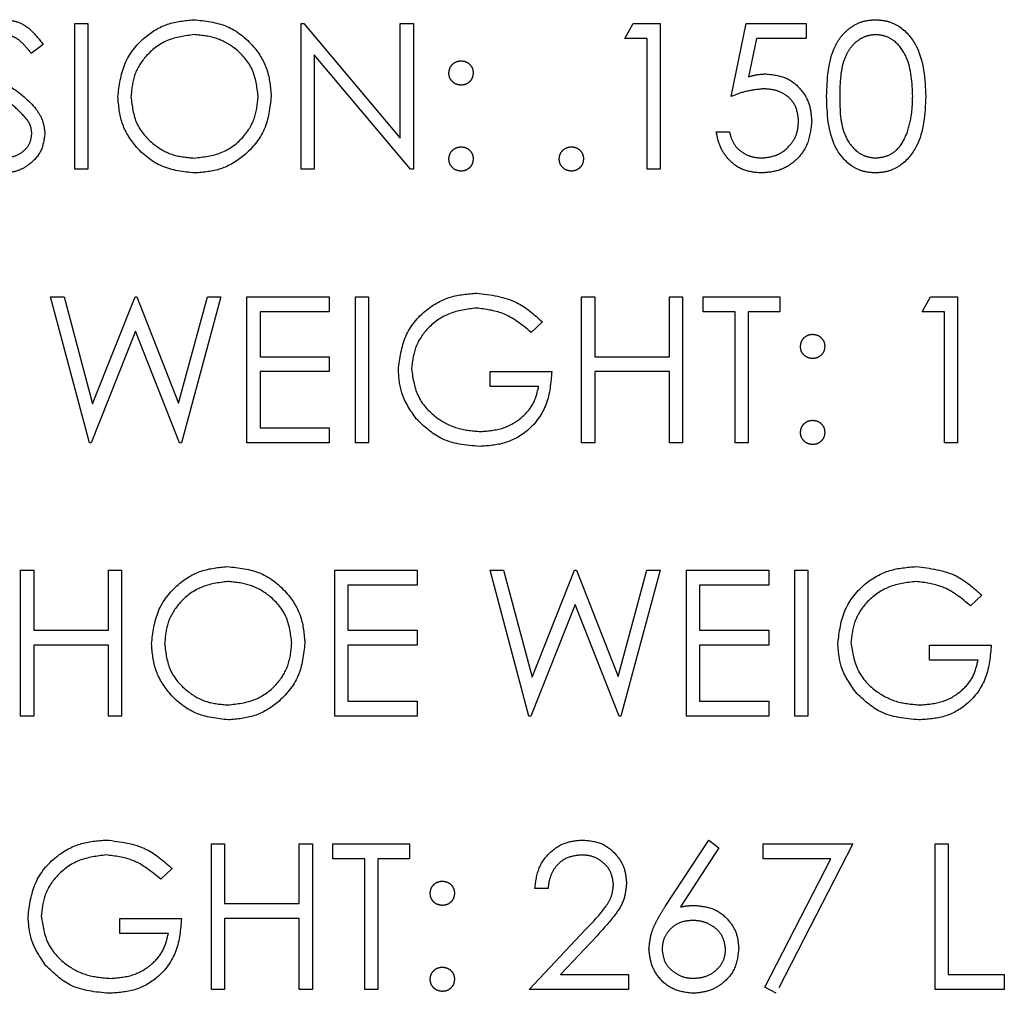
# Model space of a CAD drawing. Header units: inches. Extents: x 1880 to 2363, y -453 to -54.
# Tile 70 of 256: x 1903.26 to 1903.867, y -426.379 to -425.778. Entities that reach past the tile are written whole.
import ezdxf

# ---------------------------------------------------------------- set-up
doc = ezdxf.new("R2010")
doc.units = ezdxf.units.IN
doc.header["$LTSCALE"] = 0.5
doc.header["$MEASUREMENT"] = 0
doc.linetypes.add('HIDDEN', pattern=[0.225, 0.15, -0.075])
doc.layers.add('SID-M-H', color=4, linetype='HIDDEN')

msp = doc.modelspace()

# ---------------------------------------------------------------- linework, layer by layer
at = {"layer": 'SID-M-H'}
for p, q in [((1903.29357, -425.78057), (1903.30164, -425.78057)), ((1903.29357, -425.87057), (1903.29357, -425.78057)), ((1903.30164, -425.78057), (1903.30164, -425.87057)), ((1903.43318, -425.78057), (1903.43488, -425.78057)), ((1903.43318, -425.87057), (1903.43318, -425.78057)), ((1903.43488, -425.78057), (1903.49434, -425.85141)), ((1903.49434, -425.78057), (1903.50241, -425.78057)), ((1903.49434, -425.85141), (1903.49434, -425.78057)), ((1903.50241, -425.78057), (1903.50241, -425.87057)), ((1903.6328, -425.7898), (1903.63808, -425.78057)), ((1903.63808, -425.78057), (1903.65472, -425.78057)), ((1903.65472, -425.78057), (1903.65472, -425.87057)), ((1903.69857, -425.82557), (1903.7078, -425.78057)), ((1903.7078, -425.78057), (1903.74472, -425.78057)), ((1903.74472, -425.78057), (1903.74472, -425.7898)), ((1903.64664, -425.7898), (1903.6328, -425.7898)), ((1903.64664, -425.87057), (1903.64664, -425.7898)), ((1903.71411, -425.7898), (1903.70926, -425.81348)), ((1903.74472, -425.7898), (1903.71411, -425.7898)), ((1903.27395, -425.7935), (1903.26665, -425.79904)), ((1903.50057, -425.87057), (1903.44126, -425.7999)), ((1903.44126, -425.7999), (1903.44126, -425.87057)), ((1903.68934, -425.8475), (1903.69741, -425.8475)), ((1903.30164, -425.87057), (1903.29357, -425.87057)), ((1903.44126, -425.87057), (1903.43318, -425.87057)), ((1903.50241, -425.87057), (1903.50057, -425.87057)), ((1903.65472, -425.87057), (1903.64664, -425.87057)), ((1903.27857, -425.94932), (1903.28691, -425.94932)), ((1903.30251, -426.03932), (1903.27857, -425.94932)), ((1903.28691, -425.94932), (1903.30453, -426.01533)), ((1903.30453, -426.01533), (1903.33072, -425.94932)), ((1903.33072, -425.94932), (1903.3319, -425.94932)), ((1903.3319, -425.94932), (1903.3576, -426.01488)), ((1903.3576, -426.01488), (1903.37531, -425.94932)), ((1903.38357, -425.94932), (1903.3593, -426.03932)), ((1903.37531, -425.94932), (1903.38357, -425.94932)), ((1903.39972, -425.94932), (1903.45049, -425.94932)), ((1903.39972, -426.03932), (1903.39972, -425.94932)), ((1903.45049, -425.94932), (1903.45049, -425.95855)), ((1903.46664, -425.94932), (1903.47472, -425.94932)), ((1903.46664, -426.03932), (1903.46664, -425.94932)), ((1903.47472, -425.94932), (1903.47472, -426.03932)), ((1903.60626, -425.94932), (1903.61434, -425.94932)), ((1903.60626, -426.03932), (1903.60626, -425.94932)), ((1903.61434, -425.94932), (1903.61434, -425.98625)), ((1903.66049, -425.94932), (1903.66857, -425.94932)), ((1903.66049, -425.98625), (1903.66049, -425.94932)), ((1903.66857, -425.94932), (1903.66857, -426.03932)), ((1903.68126, -425.94932), (1903.72857, -425.94932)), ((1903.68126, -425.95855), (1903.68126, -425.94932)), ((1903.72857, -425.94932), (1903.72857, -425.95855)), ((1903.81626, -425.95855), (1903.82154, -425.94932)), ((1903.82154, -425.94932), (1903.83818, -425.94932)), ((1903.83818, -425.94932), (1903.83818, -426.03932)), ((1903.4078, -425.95855), (1903.4078, -425.98625)), ((1903.45049, -425.95855), (1903.4078, -425.95855)), ((1903.70087, -425.95855), (1903.68126, -425.95855)), ((1903.70087, -426.03932), (1903.70087, -425.95855)), ((1903.70895, -425.95855), (1903.70895, -426.03932)), ((1903.72857, -425.95855), (1903.70895, -425.95855)), ((1903.8301, -425.95855), (1903.81626, -425.95855)), ((1903.8301, -426.03932), (1903.8301, -425.95855)), ((1903.58203, -425.96468), (1903.5751, -425.97125)), ((1903.33107, -425.97049), (1903.30366, -426.03932)), ((1903.35815, -426.03932), (1903.33107, -425.97049)), ((1903.4078, -425.98625), (1903.45049, -425.98625)), ((1903.45049, -425.98625), (1903.45049, -425.99548)), ((1903.61434, -425.98625), (1903.66049, -425.98625)), ((1903.4078, -425.99548), (1903.4078, -426.03009)), ((1903.45049, -425.99548), (1903.4078, -425.99548)), ((1903.54972, -426.00471), (1903.54972, -425.99548)), ((1903.54972, -425.99548), (1903.5878, -425.99548)), ((1903.61434, -425.99548), (1903.61434, -426.03932)), ((1903.66049, -425.99548), (1903.61434, -425.99548)), ((1903.66049, -426.03932), (1903.66049, -425.99548)), ((1903.57972, -426.00471), (1903.54972, -426.00471)), ((1903.4078, -426.03009), (1903.45049, -426.03009)), ((1903.45049, -426.03009), (1903.45049, -426.03932)), ((1903.30366, -426.03932), (1903.30251, -426.03932)), ((1903.3593, -426.03932), (1903.35815, -426.03932)), ((1903.45049, -426.03932), (1903.39972, -426.03932)), ((1903.47472, -426.03932), (1903.46664, -426.03932)), ((1903.61434, -426.03932), (1903.60626, -426.03932)), ((1903.66857, -426.03932), (1903.66049, -426.03932)), ((1903.70895, -426.03932), (1903.70087, -426.03932)), ((1903.83818, -426.03932), (1903.8301, -426.03932)), ((1903.2601, -426.11807), (1903.26818, -426.11807)), ((1903.2601, -426.20807), (1903.2601, -426.11807)), ((1903.26818, -426.11807), (1903.26818, -426.155)), ((1903.31434, -426.11807), (1903.32241, -426.11807)), ((1903.31434, -426.155), (1903.31434, -426.11807)), ((1903.32241, -426.11807), (1903.32241, -426.20807)), ((1903.45395, -426.11807), (1903.50472, -426.11807)), ((1903.45395, -426.20807), (1903.45395, -426.11807)), ((1903.50472, -426.11807), (1903.50472, -426.1273)), ((1903.54972, -426.11807), (1903.55807, -426.11807)), ((1903.57366, -426.20807), (1903.54972, -426.11807)), ((1903.55807, -426.11807), (1903.57568, -426.18408)), ((1903.57568, -426.18408), (1903.60188, -426.11807)), ((1903.60188, -426.11807), (1903.60305, -426.11807)), ((1903.60305, -426.11807), (1903.62876, -426.18363)), ((1903.62876, -426.18363), (1903.64646, -426.11807)), ((1903.65472, -426.11807), (1903.63045, -426.20807)), ((1903.64646, -426.11807), (1903.65472, -426.11807)), ((1903.67087, -426.11807), (1903.72164, -426.11807)), ((1903.67087, -426.20807), (1903.67087, -426.11807)), ((1903.72164, -426.11807), (1903.72164, -426.1273)), ((1903.7378, -426.11807), (1903.74587, -426.11807)), ((1903.7378, -426.20807), (1903.7378, -426.11807)), ((1903.74587, -426.11807), (1903.74587, -426.20807)), ((1903.46203, -426.1273), (1903.46203, -426.155)), ((1903.50472, -426.1273), (1903.46203, -426.1273)), ((1903.67895, -426.1273), (1903.67895, -426.155)), ((1903.72164, -426.1273), (1903.67895, -426.1273)), ((1903.85318, -426.13343), (1903.84626, -426.14)), ((1903.60222, -426.13924), (1903.57482, -426.20807)), ((1903.6293, -426.20807), (1903.60222, -426.13924)), ((1903.26818, -426.155), (1903.31434, -426.155)), ((1903.46203, -426.155), (1903.50472, -426.155)), ((1903.50472, -426.155), (1903.50472, -426.16423)), ((1903.67895, -426.155), (1903.72164, -426.155)), ((1903.72164, -426.155), (1903.72164, -426.16423)), ((1903.26818, -426.16423), (1903.26818, -426.20807)), ((1903.31434, -426.16423), (1903.26818, -426.16423)), ((1903.31434, -426.20807), (1903.31434, -426.16423)), ((1903.46203, -426.16423), (1903.46203, -426.19884)), ((1903.50472, -426.16423), (1903.46203, -426.16423)), ((1903.67895, -426.16423), (1903.67895, -426.19884)), ((1903.72164, -426.16423), (1903.67895, -426.16423)), ((1903.82087, -426.16423), (1903.85895, -426.16423)), ((1903.82087, -426.17346), (1903.82087, -426.16423)), ((1903.85087, -426.17346), (1903.82087, -426.17346)), ((1903.46203, -426.19884), (1903.50472, -426.19884)), ((1903.50472, -426.19884), (1903.50472, -426.20807)), ((1903.67895, -426.19884), (1903.72164, -426.19884)), ((1903.72164, -426.19884), (1903.72164, -426.20807)), ((1903.26818, -426.20807), (1903.2601, -426.20807)), ((1903.32241, -426.20807), (1903.31434, -426.20807)), ((1903.50472, -426.20807), (1903.45395, -426.20807)), ((1903.57482, -426.20807), (1903.57366, -426.20807)), ((1903.63045, -426.20807), (1903.6293, -426.20807)), ((1903.72164, -426.20807), (1903.67087, -426.20807)), ((1903.74587, -426.20807), (1903.7378, -426.20807)), ((1903.3778, -426.28682), (1903.38587, -426.28682)), ((1903.3778, -426.37682), (1903.3778, -426.28682)), ((1903.38587, -426.28682), (1903.38587, -426.32375)), ((1903.43203, -426.28682), (1903.4401, -426.28682)), ((1903.43203, -426.32375), (1903.43203, -426.28682)), ((1903.4401, -426.28682), (1903.4401, -426.37682)), ((1903.4528, -426.28682), (1903.5001, -426.28682)), ((1903.4528, -426.29605), (1903.4528, -426.28682)), ((1903.5001, -426.28682), (1903.5001, -426.29605)), ((1903.65786, -426.32559), (1903.68472, -426.28452)), ((1903.68472, -426.28452), (1903.69094, -426.2894)), ((1903.71818, -426.28682), (1903.77357, -426.28682)), ((1903.71818, -426.29605), (1903.71818, -426.28682)), ((1903.77357, -426.28682), (1903.72626, -426.37913)), ((1903.82434, -426.28682), (1903.83241, -426.28682)), ((1903.82434, -426.37682), (1903.82434, -426.28682)), ((1903.83241, -426.28682), (1903.83241, -426.36759)), ((1903.69094, -426.2894), (1903.66716, -426.32577)), ((1903.47241, -426.29605), (1903.4528, -426.29605)), ((1903.47241, -426.37682), (1903.47241, -426.29605)), ((1903.48049, -426.29605), (1903.48049, -426.37682)), ((1903.5001, -426.29605), (1903.48049, -426.29605)), ((1903.7599, -426.29605), (1903.71818, -426.29605)), ((1903.71928, -426.37529), (1903.7599, -426.29605)), ((1903.35357, -426.30218), (1903.34664, -426.30875)), ((1903.58549, -426.31452), (1903.57741, -426.31452)), ((1903.38587, -426.32375), (1903.43203, -426.32375)), ((1903.32126, -426.34221), (1903.32126, -426.33298)), ((1903.32126, -426.33298), (1903.35934, -426.33298)), ((1903.38587, -426.33298), (1903.38587, -426.37682)), ((1903.43203, -426.33298), (1903.38587, -426.33298)), ((1903.43203, -426.37682), (1903.43203, -426.33298)), ((1903.35126, -426.34221), (1903.32126, -426.34221)), ((1903.57395, -426.37682), (1903.60885, -426.33958)), ((1903.61574, -426.34356), (1903.59322, -426.36759)), ((1903.59322, -426.36759), (1903.6351, -426.36759)), ((1903.6351, -426.36759), (1903.6351, -426.37682)), ((1903.83241, -426.36759), (1903.86703, -426.36759)), ((1903.86703, -426.36759), (1903.86703, -426.37682)), ((1903.38587, -426.37682), (1903.3778, -426.37682)), ((1903.4401, -426.37682), (1903.43203, -426.37682)), ((1903.48049, -426.37682), (1903.47241, -426.37682)), ((1903.6351, -426.37682), (1903.57395, -426.37682)), ((1903.72626, -426.37913), (1903.71928, -426.37529)), ((1903.86703, -426.37682), (1903.82434, -426.37682))]:
    msp.add_line(p, q, dxfattribs=at)
for points, knots in [([(1903.24997, -425.77827), (1903.25274, -425.77854), (1903.25829, -425.77908), (1903.26696, -425.78437), (1903.2713, -425.79004), (1903.27395, -425.7935)], [0, 0, 0, 0, 0.27975, 0.559501, 1, 1, 1, 1]), ([(1903.3201, -425.82597), (1903.32094, -425.81903), (1903.3226, -425.80514), (1903.33492, -425.78932), (1903.35046, -425.7799), (1903.36138, -425.77881), (1903.36684, -425.77827)], [0, 0, 0, 0, 0.279731, 0.5593268, 0.7796805, 1, 1, 1, 1]), ([(1903.36684, -425.77827), (1903.37389, -425.77901), (1903.38799, -425.78049), (1903.40376, -425.79326), (1903.41333, -425.80894), (1903.41426, -425.82), (1903.41472, -425.82554)], [0, 0, 0, 0, 0.279767, 0.559358, 0.779571, 1, 1, 1, 1]), ([(1903.75741, -425.82561), (1903.75776, -425.81486), (1903.7582, -425.80141), (1903.76658, -425.78789), (1903.77243, -425.78252), (1903.77961, -425.77891), (1903.78487, -425.77848), (1903.7875, -425.77827)], [0, 0, 0, 0, 0.498702, 0.624177, 0.749467, 0.874745, 1, 1, 1, 1]), ([(1903.7875, -425.77827), (1903.79015, -425.77848), (1903.79545, -425.7789), (1903.80511, -425.7836), (1903.81727, -425.79861), (1903.81805, -425.81481), (1903.81857, -425.82561)], [0, 0, 0, 0, 0.1256, 0.251197, 0.500581, 1, 1, 1, 1]), ([(1903.26665, -425.79904), (1903.26509, -425.7971), (1903.26253, -425.79391), (1903.25831, -425.79006), (1903.2539, -425.78787), (1903.25068, -425.78762), (1903.24907, -425.7875)], [0, 0, 0, 0, 0.340409, 0.560482, 0.78018, 1, 1, 1, 1]), ([(1903.36723, -425.7875), (1903.36155, -425.78824), (1903.35019, -425.78971), (1903.33719, -425.79973), (1903.32941, -425.81249), (1903.32859, -425.82145), (1903.32818, -425.82593)], [0, 0, 0, 0, 0.279627, 0.55935, 0.77963, 1, 1, 1, 1]), ([(1903.40664, -425.82552), (1903.40595, -425.81981), (1903.40457, -425.80838), (1903.39362, -425.79599), (1903.38065, -425.78882), (1903.3717, -425.78794), (1903.36723, -425.7875)], [0, 0, 0, 0, 0.279468, 0.55887, 0.779516, 1, 1, 1, 1]), ([(1903.78777, -425.7875), (1903.78571, -425.7877), (1903.78158, -425.78812), (1903.77611, -425.79128), (1903.77174, -425.79571), (1903.76579, -425.80667), (1903.76562, -425.81717), (1903.76549, -425.82557)], [0, 0, 0, 0, 0.125139, 0.250418, 0.375519, 0.500847, 1, 1, 1, 1]), ([(1903.81049, -425.82557), (1903.81016, -425.81722), (1903.80966, -425.8047), (1903.80123, -425.79233), (1903.79395, -425.78815), (1903.78983, -425.78771), (1903.78777, -425.7875)], [0, 0, 0, 0, 0.500072, 0.749021, 0.874598, 1, 1, 1, 1]), ([(1903.52434, -425.81115), (1903.52447, -425.81005), (1903.52475, -425.80784), (1903.52678, -425.8054), (1903.52923, -425.80389), (1903.53097, -425.80373), (1903.53184, -425.80365)], [0, 0, 0, 0, 0.279585, 0.559454, 0.779697, 1, 1, 1, 1]), ([(1903.53184, -425.80365), (1903.53294, -425.80378), (1903.53516, -425.80403), (1903.53759, -425.80609), (1903.53913, -425.80853), (1903.53927, -425.81028), (1903.53934, -425.81115)], [0, 0, 0, 0, 0.279602, 0.559212, 0.779475, 1, 1, 1, 1]), ([(1903.53184, -425.81865), (1903.53073, -425.81852), (1903.52851, -425.81826), (1903.52607, -425.81622), (1903.52456, -425.81376), (1903.52441, -425.81202), (1903.52434, -425.81115)], [0, 0, 0, 0, 0.279647, 0.559299, 0.779615, 1, 1, 1, 1]), ([(1903.53934, -425.81115), (1903.53921, -425.81226), (1903.53896, -425.81448), (1903.5369, -425.81691), (1903.53445, -425.81843), (1903.53271, -425.81858), (1903.53184, -425.81865)], [0, 0, 0, 0, 0.279517, 0.559326, 0.779544, 1, 1, 1, 1]), ([(1903.70926, -425.81348), (1903.7112, -425.81294), (1903.71468, -425.81198), (1903.71828, -425.81181), (1903.71986, -425.81173)], [0, 0, 0, 0, 0.560064, 1, 1, 1, 1]), ([(1903.71986, -425.81173), (1903.72416, -425.81218), (1903.73276, -425.8131), (1903.74223, -425.8212), (1903.7475, -425.83105), (1903.74795, -425.83779), (1903.74818, -425.84117)], [0, 0, 0, 0, 0.279688, 0.559025, 0.779292, 1, 1, 1, 1]), ([(1903.2539, -425.81948), (1903.25954, -425.82366), (1903.2674, -425.82948), (1903.27409, -425.84031), (1903.27477, -425.84579), (1903.2751, -425.84852)], [0, 0, 0, 0, 0.560115, 0.780284, 1, 1, 1, 1]), ([(1903.7184, -425.82096), (1903.71459, -425.82135), (1903.70777, -425.82206), (1903.70138, -425.8245), (1903.69857, -425.82557)], [0, 0, 0, 0, 0.559416, 1, 1, 1, 1]), ([(1903.7401, -425.84083), (1903.73977, -425.83771), (1903.73911, -425.83149), (1903.73304, -425.82473), (1903.72571, -425.82138), (1903.72084, -425.8211), (1903.7184, -425.82096)], [0, 0, 0, 0, 0.279539, 0.558617, 0.779047, 1, 1, 1, 1]), ([(1903.2638, -425.83956), (1903.26103, -425.8366), (1903.25607, -425.83129), (1903.25017, -425.82707), (1903.24757, -425.82521)], [0, 0, 0, 0, 0.559496, 1, 1, 1, 1]), ([(1903.36756, -425.87288), (1903.36058, -425.87211), (1903.34663, -425.87057), (1903.33112, -425.85784), (1903.32156, -425.84239), (1903.32059, -425.83145), (1903.3201, -425.82597)], [0, 0, 0, 0, 0.279663, 0.559354, 0.779636, 1, 1, 1, 1]), ([(1903.32818, -425.82593), (1903.32887, -425.83161), (1903.33025, -425.84295), (1903.34112, -425.85519), (1903.35388, -425.86255), (1903.36278, -425.86329), (1903.36723, -425.86365)], [0, 0, 0, 0, 0.279416, 0.559077, 0.779478, 1, 1, 1, 1]), ([(1903.36723, -425.86365), (1903.37295, -425.863), (1903.38437, -425.8617), (1903.39761, -425.85184), (1903.4054, -425.83901), (1903.40623, -425.83002), (1903.40664, -425.82552)], [0, 0, 0, 0, 0.2798297, 0.559389, 0.7796538, 1, 1, 1, 1]), ([(1903.41472, -425.82554), (1903.41393, -425.83252), (1903.41235, -425.84649), (1903.39953, -425.86197), (1903.38401, -425.87148), (1903.37304, -425.87241), (1903.36756, -425.87288)], [0, 0, 0, 0, 0.27963, 0.559343, 0.779597, 1, 1, 1, 1]), ([(1903.7875, -425.87288), (1903.78488, -425.87267), (1903.77962, -425.87224), (1903.77007, -425.86753), (1903.75824, -425.85241), (1903.75774, -425.83633), (1903.75741, -425.82561)], [0, 0, 0, 0, 0.125551, 0.25109, 0.50025, 1, 1, 1, 1]), ([(1903.76549, -425.82557), (1903.76556, -425.83399), (1903.76565, -425.84658), (1903.7743, -425.85887), (1903.7816, -425.86299), (1903.78571, -425.86343), (1903.78777, -425.86365)], [0, 0, 0, 0, 0.500291, 0.749086, 0.874606, 1, 1, 1, 1]), ([(1903.81857, -425.82561), (1903.81806, -425.83641), (1903.81731, -425.85261), (1903.80507, -425.86753), (1903.79544, -425.87224), (1903.79015, -425.87267), (1903.7875, -425.87288)], [0, 0, 0, 0, 0.499407, 0.748743, 0.874372, 1, 1, 1, 1]), ([(1903.80708, -425.8482), (1903.80823, -425.84405), (1903.81028, -425.83664), (1903.81042, -425.82896), (1903.81049, -425.82557)], [0, 0, 0, 0, 0.559599, 1, 1, 1, 1]), ([(1903.26703, -425.8484), (1903.26681, -425.84661), (1903.26641, -425.8434), (1903.2646, -425.84074), (1903.2638, -425.83956)], [0, 0, 0, 0, 0.5589902, 1, 1, 1, 1]), ([(1903.74818, -425.84117), (1903.74765, -425.84584), (1903.7466, -425.85517), (1903.73852, -425.86602), (1903.72782, -425.87204), (1903.72047, -425.8726), (1903.71679, -425.87288)], [0, 0, 0, 0, 0.2798641, 0.559271, 0.7794235, 1, 1, 1, 1]), ([(1903.71726, -425.86365), (1903.72063, -425.86326), (1903.72738, -425.86246), (1903.7349, -425.85631), (1903.73947, -425.84879), (1903.73989, -425.84348), (1903.7401, -425.84083)], [0, 0, 0, 0, 0.279617, 0.559357, 0.779559, 1, 1, 1, 1]), ([(1903.2494, -425.86365), (1903.25181, -425.86341), (1903.25665, -425.86292), (1903.26256, -425.85929), (1903.26632, -425.8541), (1903.26679, -425.8503), (1903.26703, -425.8484)], [0, 0, 0, 0, 0.280276, 0.560148, 0.780153, 1, 1, 1, 1]), ([(1903.2751, -425.84852), (1903.2746, -425.85221), (1903.27359, -425.85958), (1903.2664, -425.86742), (1903.25809, -425.87218), (1903.25229, -425.87265), (1903.2494, -425.87288)], [0, 0, 0, 0, 0.279183, 0.559085, 0.779446, 1, 1, 1, 1]), ([(1903.71679, -425.87288), (1903.71293, -425.87249), (1903.70522, -425.8717), (1903.6965, -425.86481), (1903.6911, -425.85641), (1903.68993, -425.85047), (1903.68934, -425.8475)], [0, 0, 0, 0, 0.279625, 0.559019, 0.77938, 1, 1, 1, 1]), ([(1903.69741, -425.8475), (1903.69811, -425.85004), (1903.6995, -425.85512), (1903.705, -425.86026), (1903.71112, -425.86313), (1903.71521, -425.86348), (1903.71726, -425.86365)], [0, 0, 0, 0, 0.28005, 0.559166, 0.779583, 1, 1, 1, 1]), ([(1903.78777, -425.86365), (1903.79023, -425.86334), (1903.79515, -425.86272), (1903.80275, -425.85759), (1903.80544, -425.85176), (1903.80708, -425.8482)], [0, 0, 0, 0, 0.2802572, 0.5607811, 1, 1, 1, 1]), ([(1903.52434, -425.86423), (1903.52447, -425.86312), (1903.52473, -425.86091), (1903.52677, -425.85846), (1903.52923, -425.85696), (1903.53097, -425.8568), (1903.53184, -425.85673)], [0, 0, 0, 0, 0.279576, 0.559284, 0.779552, 1, 1, 1, 1]), ([(1903.53184, -425.85673), (1903.53294, -425.85685), (1903.53516, -425.85711), (1903.53759, -425.85917), (1903.53913, -425.86161), (1903.53927, -425.86336), (1903.53934, -425.86423)], [0, 0, 0, 0, 0.279602, 0.559212, 0.779475, 1, 1, 1, 1]), ([(1903.59241, -425.86423), (1903.59254, -425.86312), (1903.59281, -425.86091), (1903.59484, -425.85846), (1903.5973, -425.85696), (1903.59904, -425.8568), (1903.59991, -425.85673)], [0, 0, 0, 0, 0.279576, 0.559284, 0.779552, 1, 1, 1, 1]), ([(1903.59991, -425.85673), (1903.60102, -425.85685), (1903.60324, -425.85711), (1903.60567, -425.85917), (1903.60721, -425.86161), (1903.60734, -425.86336), (1903.60741, -425.86423)], [0, 0, 0, 0, 0.279602, 0.559212, 0.779475, 1, 1, 1, 1]), ([(1903.53184, -425.87173), (1903.53073, -425.87159), (1903.52852, -425.87132), (1903.52608, -425.86928), (1903.52458, -425.86683), (1903.52442, -425.8651), (1903.52434, -425.86423)], [0, 0, 0, 0, 0.279581, 0.559143, 0.779575, 1, 1, 1, 1]), ([(1903.53934, -425.86423), (1903.5392, -425.86533), (1903.53894, -425.86755), (1903.53689, -425.86998), (1903.53444, -425.87149), (1903.5327, -425.87165), (1903.53184, -425.87173)], [0, 0, 0, 0, 0.279469, 0.559358, 0.779674, 1, 1, 1, 1]), ([(1903.59991, -425.87173), (1903.59881, -425.87159), (1903.5966, -425.87132), (1903.59416, -425.86928), (1903.59265, -425.86683), (1903.59249, -425.8651), (1903.59241, -425.86423)], [0, 0, 0, 0, 0.279581, 0.559143, 0.779575, 1, 1, 1, 1]), ([(1903.60741, -425.86423), (1903.60728, -425.86533), (1903.60702, -425.86755), (1903.60497, -425.86998), (1903.60252, -425.87149), (1903.60078, -425.87165), (1903.59991, -425.87173)], [0, 0, 0, 0, 0.279469, 0.559358, 0.779674, 1, 1, 1, 1]), ([(1903.49318, -425.99429), (1903.49407, -425.98723), (1903.49584, -425.97313), (1903.50879, -425.95731), (1903.52493, -425.94836), (1903.53603, -425.94746), (1903.54159, -425.94702)], [0, 0, 0, 0, 0.27959, 0.559072, 0.779411, 1, 1, 1, 1]), ([(1903.54159, -425.94702), (1903.55015, -425.94808), (1903.56549, -425.94999), (1903.57696, -425.96019), (1903.58203, -425.96468)], [0, 0, 0, 0, 0.558579, 1, 1, 1, 1]), ([(1903.54132, -425.95625), (1903.53563, -425.95694), (1903.52424, -425.95833), (1903.51095, -425.96793), (1903.50278, -425.98049), (1903.50176, -425.98945), (1903.50126, -425.99393)], [0, 0, 0, 0, 0.279847, 0.559555, 0.779847, 1, 1, 1, 1]), ([(1903.5751, -425.97125), (1903.56954, -425.96667), (1903.5596, -425.95849), (1903.54691, -425.95693), (1903.54132, -425.95625)], [0, 0, 0, 0, 0.55984, 1, 1, 1, 1]), ([(1903.74126, -425.9799), (1903.7414, -425.9788), (1903.74167, -425.97659), (1903.7437, -425.97415), (1903.74616, -425.97264), (1903.74789, -425.97248), (1903.74876, -425.9724)], [0, 0, 0, 0, 0.279585, 0.559454, 0.779697, 1, 1, 1, 1]), ([(1903.74876, -425.9724), (1903.74987, -425.97253), (1903.75209, -425.97278), (1903.75451, -425.97484), (1903.75605, -425.97728), (1903.75619, -425.97903), (1903.75626, -425.9799)], [0, 0, 0, 0, 0.279602, 0.559212, 0.779475, 1, 1, 1, 1]), ([(1903.74876, -425.9874), (1903.74765, -425.98727), (1903.74544, -425.98701), (1903.74299, -425.98497), (1903.74149, -425.98251), (1903.74133, -425.98077), (1903.74126, -425.9799)], [0, 0, 0, 0, 0.279647, 0.559299, 0.779615, 1, 1, 1, 1]), ([(1903.75626, -425.9799), (1903.75613, -425.98101), (1903.75589, -425.98323), (1903.75382, -425.98566), (1903.75137, -425.98718), (1903.74963, -425.98733), (1903.74876, -425.9874)], [0, 0, 0, 0, 0.279517, 0.559326, 0.779544, 1, 1, 1, 1]), ([(1903.50422, -426.02461), (1903.50066, -426.01947), (1903.49431, -426.01027), (1903.49353, -425.99918), (1903.49318, -425.99429)], [0, 0, 0, 0, 0.559317, 1, 1, 1, 1]), ([(1903.50126, -425.99393), (1903.50218, -425.99988), (1903.50402, -426.01179), (1903.51597, -426.02436), (1903.52984, -426.03129), (1903.53922, -426.03203), (1903.54391, -426.0324)], [0, 0, 0, 0, 0.2790614, 0.5585842, 0.7792365, 1, 1, 1, 1]), ([(1903.5878, -425.99548), (1903.58724, -426.00227), (1903.58614, -426.01583), (1903.57475, -426.03188), (1903.55919, -426.04054), (1903.54854, -426.04127), (1903.54321, -426.04163)], [0, 0, 0, 0, 0.280351, 0.559367, 0.779371, 1, 1, 1, 1]), ([(1903.54391, -426.0324), (1903.54856, -426.03205), (1903.55784, -426.03133), (1903.56924, -426.02464), (1903.57714, -426.01539), (1903.57886, -426.00827), (1903.57972, -426.00471)], [0, 0, 0, 0, 0.2802537, 0.5599124, 0.7799408, 1, 1, 1, 1]), ([(1903.54321, -426.04163), (1903.53481, -426.04087), (1903.51978, -426.0395), (1903.50898, -426.02916), (1903.50422, -426.02461)], [0, 0, 0, 0, 0.559617, 1, 1, 1, 1]), ([(1903.74126, -426.03298), (1903.74139, -426.03187), (1903.74165, -426.02966), (1903.74369, -426.02721), (1903.74615, -426.02571), (1903.74789, -426.02555), (1903.74876, -426.02548)], [0, 0, 0, 0, 0.279576, 0.559284, 0.779552, 1, 1, 1, 1]), ([(1903.74876, -426.02548), (1903.74987, -426.0256), (1903.75209, -426.02586), (1903.75451, -426.02792), (1903.75605, -426.03036), (1903.75619, -426.03211), (1903.75626, -426.03298)], [0, 0, 0, 0, 0.279602, 0.559212, 0.779475, 1, 1, 1, 1]), ([(1903.74876, -426.04048), (1903.74765, -426.04034), (1903.74545, -426.04007), (1903.74301, -426.03803), (1903.7415, -426.03558), (1903.74134, -426.03385), (1903.74126, -426.03298)], [0, 0, 0, 0, 0.279581, 0.559143, 0.779575, 1, 1, 1, 1]), ([(1903.75626, -426.03298), (1903.75613, -426.03408), (1903.75587, -426.0363), (1903.75382, -426.03873), (1903.75136, -426.04024), (1903.74963, -426.0404), (1903.74876, -426.04048)], [0, 0, 0, 0, 0.279469, 0.559358, 0.779674, 1, 1, 1, 1]), ([(1903.34087, -426.16347), (1903.3417, -426.15653), (1903.34337, -426.14264), (1903.35568, -426.12682), (1903.37123, -426.1174), (1903.38215, -426.11631), (1903.3876, -426.11577)], [0, 0, 0, 0, 0.279731, 0.559327, 0.77968, 1, 1, 1, 1]), ([(1903.3876, -426.11577), (1903.39466, -426.11651), (1903.40876, -426.11799), (1903.42453, -426.13076), (1903.4341, -426.14644), (1903.43503, -426.1575), (1903.43549, -426.16304)], [0, 0, 0, 0, 0.279767, 0.559358, 0.779571, 1, 1, 1, 1]), ([(1903.76434, -426.16304), (1903.76522, -426.15598), (1903.767, -426.14188), (1903.77995, -426.12606), (1903.79609, -426.11711), (1903.80719, -426.11621), (1903.81274, -426.11577)], [0, 0, 0, 0, 0.27959, 0.559072, 0.779411, 1, 1, 1, 1]), ([(1903.81274, -426.11577), (1903.82131, -426.11683), (1903.83664, -426.11874), (1903.84812, -426.12894), (1903.85318, -426.13343)], [0, 0, 0, 0, 0.558579, 1, 1, 1, 1]), ([(1903.388, -426.125), (1903.38232, -426.12574), (1903.37096, -426.12721), (1903.35796, -426.13723), (1903.35018, -426.14999), (1903.34936, -426.15895), (1903.34895, -426.16343)], [0, 0, 0, 0, 0.279627, 0.55935, 0.77963, 1, 1, 1, 1]), ([(1903.42741, -426.16302), (1903.42672, -426.15731), (1903.42534, -426.14588), (1903.41439, -426.13349), (1903.40142, -426.12632), (1903.39247, -426.12544), (1903.388, -426.125)], [0, 0, 0, 0, 0.279468, 0.55887, 0.779516, 1, 1, 1, 1]), ([(1903.81247, -426.125), (1903.80678, -426.12569), (1903.7954, -426.12708), (1903.7821, -426.13668), (1903.77393, -426.14924), (1903.77292, -426.1582), (1903.77241, -426.16268)], [0, 0, 0, 0, 0.279847, 0.559555, 0.779847, 1, 1, 1, 1]), ([(1903.84626, -426.14), (1903.84069, -426.13542), (1903.83075, -426.12724), (1903.81806, -426.12568), (1903.81247, -426.125)], [0, 0, 0, 0, 0.55984, 1, 1, 1, 1]), ([(1903.38833, -426.21038), (1903.38135, -426.20961), (1903.3674, -426.20807), (1903.35189, -426.19534), (1903.34233, -426.17989), (1903.34136, -426.16895), (1903.34087, -426.16347)], [0, 0, 0, 0, 0.279663, 0.559354, 0.779636, 1, 1, 1, 1]), ([(1903.34895, -426.16343), (1903.34964, -426.16911), (1903.35102, -426.18045), (1903.36189, -426.19269), (1903.37464, -426.20005), (1903.38355, -426.20079), (1903.388, -426.20115)], [0, 0, 0, 0, 0.279416, 0.559077, 0.779478, 1, 1, 1, 1]), ([(1903.388, -426.20115), (1903.39372, -426.2005), (1903.40514, -426.1992), (1903.41838, -426.18934), (1903.42617, -426.17651), (1903.427, -426.16752), (1903.42741, -426.16302)], [0, 0, 0, 0, 0.2798297, 0.559389, 0.7796538, 1, 1, 1, 1]), ([(1903.43549, -426.16304), (1903.4347, -426.17002), (1903.43311, -426.18399), (1903.4203, -426.19947), (1903.40478, -426.20898), (1903.39381, -426.20991), (1903.38833, -426.21038)], [0, 0, 0, 0, 0.27963, 0.559343, 0.779597, 1, 1, 1, 1]), ([(1903.77537, -426.19336), (1903.77182, -426.18822), (1903.76547, -426.17902), (1903.76468, -426.16793), (1903.76434, -426.16304)], [0, 0, 0, 0, 0.559317, 1, 1, 1, 1]), ([(1903.77241, -426.16268), (1903.77333, -426.16863), (1903.77518, -426.18054), (1903.78712, -426.19311), (1903.80099, -426.20004), (1903.81038, -426.20078), (1903.81507, -426.20115)], [0, 0, 0, 0, 0.279061, 0.558584, 0.779236, 1, 1, 1, 1]), ([(1903.85895, -426.16423), (1903.8584, -426.17102), (1903.85729, -426.18458), (1903.8459, -426.20063), (1903.83035, -426.20929), (1903.8197, -426.21002), (1903.81437, -426.21038)], [0, 0, 0, 0, 0.280351, 0.559367, 0.779371, 1, 1, 1, 1]), ([(1903.81507, -426.20115), (1903.81971, -426.2008), (1903.82899, -426.20008), (1903.84039, -426.19339), (1903.84829, -426.18414), (1903.85001, -426.17702), (1903.85087, -426.17346)], [0, 0, 0, 0, 0.280254, 0.559912, 0.779941, 1, 1, 1, 1]), ([(1903.81437, -426.21038), (1903.80596, -426.20962), (1903.79094, -426.20825), (1903.78013, -426.19791), (1903.77537, -426.19336)], [0, 0, 0, 0, 0.559617, 1, 1, 1, 1]), ([(1903.26472, -426.33179), (1903.26561, -426.32473), (1903.26738, -426.31063), (1903.28033, -426.29481), (1903.29647, -426.28586), (1903.30757, -426.28496), (1903.31313, -426.28452)], [0, 0, 0, 0, 0.27959, 0.559072, 0.779411, 1, 1, 1, 1]), ([(1903.31313, -426.28452), (1903.32169, -426.28558), (1903.33703, -426.28749), (1903.3485, -426.29769), (1903.35357, -426.30218)], [0, 0, 0, 0, 0.558579, 1, 1, 1, 1]), ([(1903.57741, -426.31452), (1903.57794, -426.31014), (1903.57898, -426.3014), (1903.58666, -426.2914), (1903.59643, -426.2854), (1903.60332, -426.28481), (1903.60676, -426.28452)], [0, 0, 0, 0, 0.280029, 0.559515, 0.779668, 1, 1, 1, 1]), ([(1903.60676, -426.28452), (1903.61078, -426.28489), (1903.61879, -426.28564), (1903.6277, -426.29297), (1903.6331, -426.30186), (1903.63367, -426.30813), (1903.63395, -426.31127)], [0, 0, 0, 0, 0.27989, 0.559224, 0.779582, 1, 1, 1, 1]), ([(1903.31286, -426.29375), (1903.30716, -426.29444), (1903.29578, -426.29583), (1903.28249, -426.30543), (1903.27431, -426.31799), (1903.2733, -426.32695), (1903.2728, -426.33143)], [0, 0, 0, 0, 0.279847, 0.559555, 0.779847, 1, 1, 1, 1]), ([(1903.34664, -426.30875), (1903.34108, -426.30417), (1903.33114, -426.29599), (1903.31844, -426.29443), (1903.31286, -426.29375)], [0, 0, 0, 0, 0.55984, 1, 1, 1, 1]), ([(1903.60635, -426.29375), (1903.60327, -426.29406), (1903.59713, -426.29469), (1903.59019, -426.3003), (1903.58645, -426.30734), (1903.58581, -426.31212), (1903.58549, -426.31452)], [0, 0, 0, 0, 0.279699, 0.558847, 0.779176, 1, 1, 1, 1]), ([(1903.62587, -426.31199), (1903.6255, -426.30921), (1903.62474, -426.30364), (1903.61924, -426.29775), (1903.61292, -426.29425), (1903.60854, -426.29391), (1903.60635, -426.29375)], [0, 0, 0, 0, 0.279126, 0.558978, 0.77935, 1, 1, 1, 1]), ([(1903.5128, -426.3174), (1903.51293, -426.3163), (1903.51321, -426.31409), (1903.51524, -426.31165), (1903.5177, -426.31014), (1903.51943, -426.30998), (1903.5203, -426.3099)], [0, 0, 0, 0, 0.279585, 0.559454, 0.779697, 1, 1, 1, 1]), ([(1903.5203, -426.3099), (1903.52141, -426.31003), (1903.52362, -426.31028), (1903.52605, -426.31234), (1903.52759, -426.31478), (1903.52773, -426.31653), (1903.5278, -426.3174)], [0, 0, 0, 0, 0.279602, 0.559212, 0.779475, 1, 1, 1, 1]), ([(1903.60885, -426.33958), (1903.61317, -426.33513), (1903.61918, -426.32894), (1903.62515, -426.31934), (1903.62563, -426.31444), (1903.62587, -426.31199)], [0, 0, 0, 0, 0.560717, 0.780532, 1, 1, 1, 1]), ([(1903.63395, -426.31127), (1903.63359, -426.31484), (1903.63285, -426.32199), (1903.62566, -426.33278), (1903.6195, -426.33947), (1903.61574, -426.34356)], [0, 0, 0, 0, 0.279288, 0.559154, 1, 1, 1, 1]), ([(1903.5203, -426.3249), (1903.51919, -426.32477), (1903.51698, -426.32451), (1903.51453, -426.32247), (1903.51303, -426.32001), (1903.51287, -426.31827), (1903.5128, -426.3174)], [0, 0, 0, 0, 0.279647, 0.559299, 0.779615, 1, 1, 1, 1]), ([(1903.5278, -426.3174), (1903.52767, -426.31851), (1903.52742, -426.32073), (1903.52536, -426.32316), (1903.52291, -426.32468), (1903.52117, -426.32483), (1903.5203, -426.3249)], [0, 0, 0, 0, 0.2795175, 0.5593264, 0.7795441, 1, 1, 1, 1]), ([(1903.66716, -426.32577), (1903.66889, -426.32549), (1903.67198, -426.32501), (1903.67511, -426.32493), (1903.67648, -426.3249)], [0, 0, 0, 0, 0.55991, 1, 1, 1, 1]), ([(1903.67648, -426.3249), (1903.68042, -426.32535), (1903.68831, -426.32625), (1903.69709, -426.33347), (1903.7024, -426.34227), (1903.70292, -426.34847), (1903.70318, -426.35157)], [0, 0, 0, 0, 0.279638, 0.559326, 0.779527, 1, 1, 1, 1]), ([(1903.6478, -426.35173), (1903.64812, -426.34851), (1903.64864, -426.34321), (1903.6515, -426.33634), (1903.65447, -426.33084), (1903.65673, -426.32734), (1903.65786, -426.32559)], [0, 0, 0, 0, 0.339374, 0.559486, 0.779731, 1, 1, 1, 1]), ([(1903.27575, -426.36211), (1903.2722, -426.35697), (1903.26585, -426.34777), (1903.26507, -426.33668), (1903.26472, -426.33179)], [0, 0, 0, 0, 0.559317, 1, 1, 1, 1]), ([(1903.2728, -426.33143), (1903.27372, -426.33738), (1903.27556, -426.34929), (1903.2875, -426.36186), (1903.30138, -426.36879), (1903.31076, -426.36953), (1903.31545, -426.3699)], [0, 0, 0, 0, 0.2790614, 0.5585842, 0.7792365, 1, 1, 1, 1]), ([(1903.35934, -426.33298), (1903.35878, -426.33977), (1903.35768, -426.35333), (1903.34629, -426.36938), (1903.33073, -426.37804), (1903.32008, -426.37877), (1903.31475, -426.37913)], [0, 0, 0, 0, 0.2803512, 0.5593674, 0.7793709, 1, 1, 1, 1]), ([(1903.67479, -426.33413), (1903.67204, -426.33437), (1903.66657, -426.33483), (1903.66028, -426.33958), (1903.65646, -426.34562), (1903.65607, -426.34991), (1903.65587, -426.35205)], [0, 0, 0, 0, 0.280127, 0.559515, 0.779719, 1, 1, 1, 1]), ([(1903.6951, -426.35205), (1903.69469, -426.34923), (1903.69386, -426.34358), (1903.68795, -426.33789), (1903.68144, -426.3346), (1903.67701, -426.33429), (1903.67479, -426.33413)], [0, 0, 0, 0, 0.278754, 0.558605, 0.779147, 1, 1, 1, 1]), ([(1903.31545, -426.3699), (1903.3201, -426.36955), (1903.32937, -426.36883), (1903.34078, -426.36214), (1903.34868, -426.35289), (1903.3504, -426.34577), (1903.35126, -426.34221)], [0, 0, 0, 0, 0.280254, 0.559912, 0.779941, 1, 1, 1, 1]), ([(1903.67506, -426.37913), (1903.67103, -426.37865), (1903.66298, -426.37768), (1903.65389, -426.37037), (1903.64874, -426.3612), (1903.64811, -426.35489), (1903.6478, -426.35173)], [0, 0, 0, 0, 0.2796696, 0.5590848, 0.7795576, 1, 1, 1, 1]), ([(1903.65587, -426.35205), (1903.65626, -426.35482), (1903.65703, -426.36035), (1903.66265, -426.36606), (1903.66898, -426.36941), (1903.67332, -426.36974), (1903.67549, -426.3699)], [0, 0, 0, 0, 0.279059, 0.55882, 0.779303, 1, 1, 1, 1]), ([(1903.70318, -426.35157), (1903.70272, -426.35569), (1903.70179, -426.36392), (1903.6941, -426.37304), (1903.68473, -426.37822), (1903.67828, -426.37883), (1903.67506, -426.37913)], [0, 0, 0, 0, 0.279631, 0.55896, 0.779478, 1, 1, 1, 1]), ([(1903.67549, -426.3699), (1903.67825, -426.36962), (1903.68378, -426.36907), (1903.69019, -426.36446), (1903.69442, -426.35857), (1903.69488, -426.35422), (1903.6951, -426.35205)], [0, 0, 0, 0, 0.280018, 0.559853, 0.779987, 1, 1, 1, 1]), ([(1903.31475, -426.37913), (1903.30634, -426.37837), (1903.29132, -426.377), (1903.28051, -426.36666), (1903.27575, -426.36211)], [0, 0, 0, 0, 0.559617, 1, 1, 1, 1]), ([(1903.5128, -426.37048), (1903.51293, -426.36937), (1903.51319, -426.36716), (1903.51523, -426.36471), (1903.51769, -426.36321), (1903.51943, -426.36305), (1903.5203, -426.36298)], [0, 0, 0, 0, 0.279576, 0.559284, 0.779552, 1, 1, 1, 1]), ([(1903.5203, -426.36298), (1903.52141, -426.3631), (1903.52362, -426.36336), (1903.52605, -426.36542), (1903.52759, -426.36786), (1903.52773, -426.36961), (1903.5278, -426.37048)], [0, 0, 0, 0, 0.279602, 0.559212, 0.779475, 1, 1, 1, 1]), ([(1903.5203, -426.37798), (1903.51919, -426.37784), (1903.51699, -426.37757), (1903.51455, -426.37553), (1903.51304, -426.37308), (1903.51288, -426.37135), (1903.5128, -426.37048)], [0, 0, 0, 0, 0.279581, 0.559143, 0.779575, 1, 1, 1, 1]), ([(1903.5278, -426.37048), (1903.52767, -426.37158), (1903.5274, -426.3738), (1903.52536, -426.37623), (1903.5229, -426.37774), (1903.52117, -426.3779), (1903.5203, -426.37798)], [0, 0, 0, 0, 0.279469, 0.559358, 0.779674, 1, 1, 1, 1])]:
    msp.add_open_spline(points, degree=3, knots=knots, dxfattribs=at)

doc.saveas('drawing.dxf')
